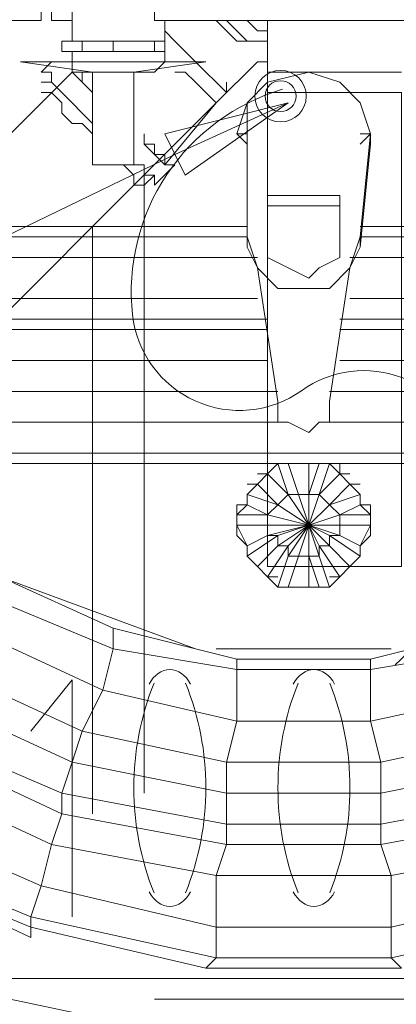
# Model space of a CAD drawing. Header units: millimetres. Extents: x 413 to 305578, y 115 to 38116.
# Tile 82 of 194: x 58463 to 58608, y 15072 to 15452. Entities that reach past the tile are written whole.
import ezdxf

# ---------------------------------------------------------------- set-up
doc = ezdxf.new("R2010")
doc.units = ezdxf.units.MM
for name, color, linetype in [('PDF _0', 1, 'Continuous'), ('PDF _PD-Socket Text', 1, 'Continuous'), ('PDF$_59-60$-$Floor$Plan$-$В_Этаж$01_Сводный$M-EQPM', 2, 'Continuous'), ('PDF$_59-60$-$Floor$Plan$-$В_Этаж$01_Сводный$P-PIPE', 3, 'Continuous')]:
    doc.layers.add(name, color=color, linetype=linetype)
for name, color, linetype, true_color in [('PDF _PD-Lighting', 7, 'Continuous', 0xb80000), ('PDF _PD-Lighting Text', 7, 'Continuous', 0xb80000), ('PDF$_59-60$-$Floor$Plan$-$В_Этаж$01_Сводный$A-DETL-MBND', 7, 'Continuous', 0xdd3700), ('PDF$_V$line_ifc_RVT-1-В_Этаж$01_Сводный$M-EQPM', 7, 'Continuous', 0xbababa)]:
    doc.layers.add(name, color=color, linetype=linetype, true_color=true_color)

msp = doc.modelspace()

# ---------------------------------------------------------------- linework, layer by layer
at = {"layer": 'PDF _0', "lineweight": 0}
msp.add_lwpolyline([(58924.3, 15416.04), (58852.7, 15081.93), (58753.27, 15081.93), (57969.71, 15081.93)], dxfattribs=at)
at = {"layer": 'PDF _0', "color": 12, "lineweight": 0, "true_color": 0xb80000}
msp.add_lwpolyline([(58522.58, 15400.13), (58275.97, 15280.81), (58176.54, 15280.81), (57452.64, 15280.81)], dxfattribs=at)
at = {"layer": 'PDF _PD-Lighting', "lineweight": 0}
msp.add_lwpolyline([(58564.18, 15425.27, 0.175592), (58519.43, 15392.34, 0.175986), (58506.17, 15338.27, 0.571061), (58571.47, 15308.91, -0.540629), (58636.11, 15283.8, -0.133546), (58632.55, 15241.08, -0.131693), (58607.63, 15203.04)], format="xyb", dxfattribs=at)
for radius in [9.94, 5.97]:
    msp.add_circle((58563.37, 15422.63), radius, dxfattribs=at)
at = {"layer": 'PDF _PD-Lighting Text', "lineweight": 0}
msp.add_lwpolyline([(58518.6, 15408.08), (58566.33, 15420.02), (58526.55, 15392.17)], close=True, dxfattribs=at)
msp.add_lwpolyline([(58566.33, 15420.02), (58522.58, 15400.13)], dxfattribs=at)
at = {"layer": 'PDF _PD-Socket Text', "lineweight": 0}
msp.add_lwpolyline([(58482.8, 15105.8), (58482.8, 15197.28), (58466.89, 15177.39)], dxfattribs=at)
for centre, start, end in [((58615.35, 15155.52), 158.1093, 201.8907), ((58425.83, 15155.52), 338.1093, 21.8907), ((58671.03, 15155.52), 158.1093, 201.8907), ((58481.51, 15155.52), 338.1093, 21.8907)]:
    msp.add_arc(centre, 108.68, start, end, dxfattribs=at)
for points in [[(58520.59, 15201.26), (58517.44, 15201.26), (58514.47, 15199.16), (58512.6, 15195.62)], [(58528.58, 15195.62), (58526.71, 15199.16), (58523.74, 15201.26), (58520.59, 15201.26)], [(58576.27, 15201.26), (58573.12, 15201.26), (58570.15, 15199.16), (58568.28, 15195.62)], [(58584.26, 15195.62), (58582.39, 15199.16), (58579.42, 15201.26), (58576.27, 15201.26)], [(58512.6, 15115.41), (58514.47, 15111.87), (58517.44, 15109.78), (58520.59, 15109.78)], [(58520.59, 15109.78), (58523.74, 15109.78), (58526.71, 15111.87), (58528.58, 15115.41)], [(58568.28, 15115.41), (58570.15, 15111.87), (58573.12, 15109.78), (58576.27, 15109.78)], [(58576.27, 15109.78), (58579.42, 15109.78), (58582.39, 15111.87), (58584.26, 15115.41)]]:
    msp.add_open_spline(points, degree=3, dxfattribs=at)
at = {"layer": 'PDF$_59-60$-$Floor$Plan$-$В_Этаж$01_Сводный$A-DETL-MBND', "color": 150, "lineweight": 0, "true_color": 0x007fff}
msp.add_lwpolyline([(58693.61, 15451.84), (58693.61, 15073.98), (58514.62, 15073.98)], dxfattribs=at)
at = {"layer": 'PDF$_59-60$-$Floor$Plan$-$В_Этаж$01_Сводный$A-DETL-MBND', "lineweight": 0}
for points in [[(58419.16, 15300.69), (58542.46, 15423.99), (58538.49, 15427.97), (58534.51, 15431.95), (58530.53, 15435.93), (58526.55, 15439.9), (58522.58, 15443.88), (58518.6, 15447.86)], [(58482.8, 15431.95), (58192.45, 15141.6)]]:
    msp.add_lwpolyline(points, dxfattribs=at)
at = {"layer": 'PDF$_59-60$-$Floor$Plan$-$В_Этаж$01_Сводный$A-DETL-MBND', "color": 220, "lineweight": 0, "true_color": 0xff00bf}
for points in [[(58510.64, 15153.53), (58510.64, 15392.17)], [(58490.76, 15372.29), (58490.76, 15145.57)]]:
    msp.add_lwpolyline(points, dxfattribs=at)
at = {"layer": 'PDF$_59-60$-$Floor$Plan$-$В_Этаж$01_Сводный$M-EQPM', "lineweight": 0}
for points in [[(58486.78, 15463.77), (58486.78, 15455.81), (58482.8, 15455.81), (58482.8, 15443.88)], [(58518.6, 15443.88), (58518.6, 15451.84)], [(58498.71, 15443.88), (58498.71, 15439.9), (58486.78, 15439.9), (58478.82, 15439.9), (58478.82, 15443.88), (58486.78, 15443.88), (58498.71, 15443.88), (58514.62, 15443.88), (58518.6, 15443.88), (58518.6, 15439.9), (58514.62, 15439.9), (58498.71, 15439.9)], [(58486.78, 15439.9), (58486.78, 15443.88)], [(58514.62, 15443.88), (58514.62, 15439.9)], [(58482.8, 15439.9), (58482.8, 15435.93), (58482.8, 15431.95), (58514.62, 15431.95), (58518.6, 15435.93), (58518.6, 15439.9)], [(58482.8, 15435.93), (58518.6, 15435.93)]]:
    msp.add_lwpolyline(points, dxfattribs=at)
msp.add_lwpolyline([(58626.81, 15454.46, -0.002611), (58629.97, 15455.81), (58629.97, 15451.84), (58514.62, 15451.84), (58514.62, 15455.81), (58514.62, 15463.77)], format="xyb", dxfattribs=at)
at = {"layer": 'PDF$_59-60$-$Floor$Plan$-$В_Этаж$01_Сводный$P-PIPE', "color": 220, "lineweight": 0, "true_color": 0xff00bf}
for points in [[(58443.03, 15451.84), (58470.87, 15451.84), (58470.87, 15463.77), (58470.87, 15479.68), (58443.03, 15479.68)], [(58498.71, 15479.68), (58490.76, 15479.68), (58474.85, 15479.68), (58474.85, 15463.77), (58474.85, 15451.84), (58482.8, 15451.84), (58482.8, 15443.88)], [(58518.6, 15443.88), (58518.6, 15451.84)], [(58518.6, 15451.84), (58518.6, 15451.84)], [(58482.8, 15439.9), (58482.8, 15435.93), (58462.91, 15435.93), (58490.76, 15431.95), (58490.76, 15396.15), (58506.67, 15396.15), (58506.67, 15431.95), (58534.51, 15435.93), (58518.6, 15435.93), (58518.6, 15439.9)], [(58506.67, 15431.95), (58490.76, 15431.95)]]:
    msp.add_lwpolyline(points, dxfattribs=at)
at = {"layer": 'PDF$_59-60$-$Floor$Plan$-$В_Этаж$01_Сводный$P-PIPE', "color": 22, "lineweight": 0, "true_color": 0xdd3700}
for points in [[(58550.42, 15443.88), (58546.44, 15443.88), (58542.46, 15447.86), (58538.49, 15451.84), (58534.51, 15451.84), (58538.49, 15451.84), (58542.46, 15447.86), (58546.44, 15443.88)], [(58558.37, 15443.88), (58554.4, 15443.88), (58550.42, 15443.88), (58546.44, 15447.86), (58542.46, 15451.84), (58538.49, 15451.84), (58542.46, 15451.84), (58546.44, 15447.86), (58550.42, 15443.88), (58554.4, 15443.88)], [(58558.37, 15447.86), (58554.4, 15447.86), (58550.42, 15451.84), (58546.44, 15451.84), (58550.42, 15451.84), (58554.4, 15447.86)], [(58558.37, 15451.84), (58554.4, 15451.84), (58550.42, 15451.84), (58554.4, 15451.84)], [(58558.37, 15423.99), (58558.37, 15451.84), (58558.37, 15431.95)], [(58578.26, 15423.99), (58566.33, 15423.99), (58562.35, 15423.99), (58558.37, 15423.99), (58558.37, 15241.03), (58610.08, 15241.03), (58610.08, 15423.99), (58606.1, 15423.99), (58602.13, 15423.99), (58590.19, 15423.99), (58586.22, 15423.99)]]:
    msp.add_lwpolyline(points, close=True, dxfattribs=at)
for points in [[(58534.51, 15451.84), (58534.51, 15451.84)], [(58534.51, 15451.84), (58534.51, 15451.84)], [(58518.6, 15439.9), (58518.6, 15435.93)], [(58558.37, 15439.9), (58558.37, 15435.93), (58554.4, 15435.93), (58550.42, 15431.95), (58542.46, 15423.99)], [(58474.85, 15435.93), (58470.87, 15431.95)], [(58478.82, 15435.93), (58478.82, 15435.93)], [(58478.82, 15435.93), (58478.82, 15435.93)], [(58474.85, 15431.95), (58470.87, 15431.95), (58474.85, 15431.95), (58474.85, 15427.97), (58478.82, 15423.99), (58482.8, 15420.02), (58486.78, 15416.04), (58490.76, 15412.06)], [(58486.78, 15427.97), (58482.8, 15431.95), (58486.78, 15431.95), (58486.78, 15427.97), (58490.76, 15423.99)], [(58522.58, 15431.95), (58526.55, 15431.95), (58530.53, 15427.97), (58534.51, 15423.99), (58538.49, 15420.02)], [(58534.51, 15431.95), (58538.49, 15427.97)], [(58534.51, 15431.95), (58534.51, 15431.95)], [(58610.08, 15431.95), (58558.37, 15431.95)], [(58474.85, 15427.97), (58470.87, 15427.97)], [(58510.64, 15408.08), (58510.64, 15404.11), (58514.62, 15400.13), (58518.6, 15396.15), (58522.58, 15396.15), (58518.6, 15396.15), (58538.49, 15420.02), (58542.46, 15423.99), (58542.46, 15427.97)], [(58470.87, 15423.99), (58474.85, 15423.99), (58478.82, 15420.02), (58478.82, 15416.04), (58482.8, 15412.06), (58486.78, 15412.06), (58490.76, 15408.08), (58490.76, 15404.11)], [(58542.46, 15423.99), (58542.46, 15423.99)], [(58558.37, 15423.99), (58562.35, 15423.99)], [(58602.13, 15423.99), (58590.19, 15423.99), (58578.26, 15423.99), (58566.33, 15423.99)], [(58606.1, 15423.99), (58610.08, 15423.99)], [(58538.49, 15420.02), (58538.49, 15420.02)], [(58510.64, 15404.11), (58514.62, 15404.11), (58514.62, 15400.13), (58518.6, 15400.13), (58518.6, 15396.15), (58518.6, 15400.13)], [(58498.71, 15396.15), (58502.69, 15396.15), (58506.67, 15392.17), (58506.67, 15388.2), (58510.64, 15388.2), (58506.67, 15388.2)], [(58506.67, 15396.15), (58510.64, 15396.15), (58510.64, 15392.17), (58514.62, 15392.17), (58514.62, 15388.2), (58522.58, 15396.15)], [(58510.64, 15388.2), (58514.62, 15392.17)]]:
    msp.add_lwpolyline(points, dxfattribs=at)
at = {"layer": 'PDF$_V$line_ifc_RVT-1-В_Этаж$01_Сводный$M-EQPM', "lineweight": 0}
for points in [[(58550.42, 15364.33), (58550.42, 15368.31), (58550.42, 15408.08), (58550.42, 15420.02), (58558.37, 15427.97), (58574.28, 15431.95), (58586.22, 15427.97), (58594.17, 15420.02), (58598.15, 15408.08), (58598.15, 15404.11), (58594.17, 15364.33), (58590.19, 15356.38), (58582.24, 15304.67), (58582.24, 15296.72), (58578.26, 15296.72), (58574.28, 15292.74), (58566.33, 15296.72), (58562.35, 15296.72), (58562.35, 15304.67), (58554.4, 15356.38), (58550.42, 15368.31), (58454.96, 15368.31)], [(58594.17, 15404.11), (58598.15, 15408.08), (58594.17, 15420.02), (58586.22, 15427.97), (58574.28, 15431.95), (58558.37, 15427.97), (58550.42, 15420.02), (58550.42, 15416.04)], [(58574.28, 15431.95), (58574.28, 15431.95)], [(58558.37, 15427.97), (58558.37, 15427.97)], [(58586.22, 15427.97), (58586.22, 15427.97)], [(58550.42, 15404.11), (58546.44, 15408.08), (58550.42, 15420.02)], [(58550.42, 15420.02), (58550.42, 15420.02)], [(58594.17, 15420.02), (58594.17, 15420.02)], [(58550.42, 15416.04), (58550.42, 15416.04)], [(58594.17, 15416.04), (58594.17, 15416.04)], [(58554.4, 15356.38), (58562.35, 15348.42), (58554.4, 15356.38), (58550.42, 15364.33), (58550.42, 15404.11), (58550.42, 15408.08), (58546.44, 15408.08)], [(58594.17, 15364.33), (58594.17, 15368.31), (58598.15, 15408.08), (58594.17, 15408.08)], [(58586.22, 15380.24), (58558.37, 15380.24)], [(58454.96, 15372.29), (58550.42, 15372.29), (58454.96, 15372.29)], [(58801, 15237.05), (58808.95, 15237.05), (58801, 15237.05), (58801, 15280.81), (58808.95, 15280.81), (58801, 15308.65), (58785.09, 15336.49), (58761.22, 15356.38), (58725.43, 15368.31), (58689.63, 15372.29), (58594.17, 15372.29), (58689.63, 15372.29), (58689.63, 15368.31), (58594.17, 15368.31), (58590.19, 15356.38)], [(58554.4, 15360.35), (58454.96, 15360.35), (58454.96, 15368.31), (58431.09, 15364.33), (58431.09, 15368.31)], [(58729.4, 15237.05), (58729.4, 15280.81), (58741.34, 15280.81), (58741.34, 15288.76), (58753.27, 15292.74), (58749.29, 15300.69), (58745.31, 15308.65), (58749.29, 15312.63), (58741.34, 15320.58), (58729.4, 15324.56), (58737.36, 15336.49), (58721.45, 15340.47), (58729.4, 15352.4), (58709.52, 15356.38), (58713.49, 15364.33), (58689.63, 15368.31), (58689.63, 15360.35), (58590.19, 15360.35)], [(58558.37, 15336.49), (58454.96, 15336.49), (58454.96, 15344.45), (58454.96, 15360.35), (58435.07, 15356.38), (58431.09, 15364.33), (58411.21, 15360.35), (58411.21, 15364.33)], [(58558.37, 15332.51), (58454.96, 15332.51), (58454.96, 15336.49), (58454.96, 15344.45), (58439.05, 15344.45), (58435.07, 15356.38), (58415.19, 15352.4), (58411.21, 15360.35), (58391.32, 15352.4), (58391.32, 15356.38)], [(58554.4, 15356.38), (58554.4, 15356.38)], [(58590.19, 15356.38), (58590.19, 15356.38)], [(58562.35, 15348.42), (58562.35, 15348.42)], [(58574.28, 15348.42), (58574.28, 15348.42)], [(58582.24, 15348.42), (58582.24, 15348.42)], [(58562.35, 15308.65), (58454.96, 15308.65), (58454.96, 15320.58), (58454.96, 15332.51), (58443.03, 15328.54), (58439.05, 15332.51), (58427.12, 15332.51), (58423.14, 15340.47), (58407.23, 15336.49), (58399.28, 15344.45), (58383.37, 15336.49), (58371.43, 15324.56), (58363.48, 15312.63), (58355.52, 15296.72), (58355.52, 15280.81), (58343.59, 15280.81), (58339.61, 15280.81)], [(58454.96, 15344.45), (58554.4, 15344.45)], [(58586.22, 15336.49), (58689.63, 15336.49), (58689.63, 15344.45), (58705.54, 15344.45), (58705.54, 15332.51), (58717.47, 15332.51), (58713.49, 15328.54), (58725.43, 15324.56), (58717.47, 15316.6), (58725.43, 15308.65), (58733.38, 15304.67), (58721.45, 15296.72), (58725.43, 15292.74), (58725.43, 15288.76), (58713.49, 15284.78), (58713.49, 15280.81), (58697.58, 15280.81), (58697.58, 15237.05), (58713.49, 15237.05), (58729.4, 15237.05), (58725.43, 15229.1), (58713.49, 15229.1), (58713.49, 15237.05)], [(58689.63, 15344.45), (58590.19, 15344.45)], [(58562.35, 15296.72), (58454.96, 15296.72), (58454.96, 15308.65), (58454.96, 15320.58), (58443.03, 15320.58), (58443.03, 15328.54), (58431.09, 15328.54), (58427.12, 15332.51), (58415.19, 15324.56), (58407.23, 15336.49), (58395.3, 15328.54), (58383.37, 15316.6), (58379.39, 15304.67), (58371.43, 15292.74), (58371.43, 15280.81), (58355.52, 15280.81), (58343.59, 15280.81), (58339.61, 15280.81), (58339.61, 15300.69)], [(58586.22, 15332.51), (58689.63, 15332.51)], [(58558.37, 15320.58), (58454.96, 15320.58)], [(58582.24, 15308.65), (58689.63, 15308.65), (58689.63, 15320.58), (58701.56, 15320.58), (58697.58, 15308.65), (58693.61, 15296.72), (58697.58, 15296.72), (58701.56, 15296.72), (58693.61, 15284.78), (58689.63, 15280.81), (58693.61, 15284.78), (58697.58, 15296.72), (58705.54, 15308.65), (58697.58, 15308.65), (58689.63, 15308.65), (58689.63, 15296.72), (58582.24, 15296.72)], [(58689.63, 15320.58), (58586.22, 15320.58)], [(58399.28, 15133.64), (58466.89, 15105.8), (58470.87, 15117.73), (58407.23, 15145.57), (58399.28, 15133.64), (58383.37, 15149.55), (58379.39, 15145.57), (58383.37, 15149.55), (58367.46, 15165.46), (58359.5, 15161.48), (58367.46, 15165.46), (58351.55, 15189.32), (58347.57, 15185.35), (58351.55, 15189.32), (58347.57, 15213.19), (58339.61, 15209.21), (58347.57, 15213.19), (58343.59, 15237.05), (58339.61, 15237.05), (58343.59, 15237.05), (58343.59, 15280.81), (58343.59, 15296.72), (58339.61, 15300.69), (58347.57, 15316.6)], [(58454.96, 15284.78), (58689.63, 15284.78)], [(58431.09, 15237.05), (58447, 15237.05), (58431.09, 15237.05), (58431.09, 15229.1), (58447, 15233.08), (58447, 15237.05), (58447, 15280.81), (58454.96, 15280.81), (58454.96, 15237.05), (58447, 15233.08), (58454.96, 15237.05), (58447, 15233.08), (58454.96, 15237.05), (58447, 15233.08), (58450.98, 15233.08), (58454.96, 15237.05), (58530.53, 15209.21)], [(58570.31, 15280.81), (58566.33, 15280.81), (58454.96, 15280.81)], [(58454.96, 15280.81), (58566.33, 15280.81), (58562.35, 15280.81), (58566.33, 15280.81)], [(58689.63, 15280.81), (58578.26, 15280.81), (58574.28, 15280.81), (58566.33, 15280.81), (58570.31, 15268.87), (58566.33, 15268.87), (58574.28, 15256.94), (58578.26, 15268.87), (58574.28, 15268.87), (58578.26, 15280.81), (58574.28, 15280.81), (58574.28, 15268.87), (58574.28, 15256.94), (58562.35, 15264.9), (58554.4, 15272.85), (58550.42, 15268.87), (58550.42, 15264.9), (58546.44, 15264.9), (58546.44, 15260.92), (58546.44, 15256.94), (58546.44, 15252.96), (58550.42, 15248.99), (58550.42, 15245.01), (58554.4, 15241.03), (58558.37, 15237.05), (58562.35, 15237.05)], [(58562.35, 15280.81), (58558.37, 15276.83), (58558.37, 15280.81), (58562.35, 15280.81), (58566.33, 15268.87), (58574.28, 15256.94), (58578.26, 15268.87), (58582.24, 15280.81)], [(58590.19, 15241.03), (58582.24, 15248.99), (58578.26, 15248.99), (58574.28, 15256.94), (58570.31, 15245.01), (58566.33, 15233.08), (58574.28, 15233.08), (58574.28, 15245.01), (58578.26, 15233.08), (58582.24, 15233.08), (58586.22, 15237.05), (58590.19, 15241.03), (58594.17, 15245.01), (58594.17, 15248.99), (58598.15, 15256.94), (58598.15, 15260.92), (58594.17, 15264.9), (58594.17, 15268.87), (58590.19, 15272.85), (58586.22, 15276.83), (58582.24, 15280.81), (58578.26, 15280.81), (58689.63, 15280.81)], [(58566.33, 15280.81), (58566.33, 15280.81)], [(58570.31, 15280.81), (58570.31, 15280.81)], [(58574.28, 15280.81), (58574.28, 15280.81)], [(58578.26, 15280.81), (58578.26, 15280.81)], [(58578.26, 15280.81), (58582.24, 15280.81), (58586.22, 15280.81), (58586.22, 15276.83), (58590.19, 15276.83)], [(58550.42, 15272.85), (58554.4, 15272.85), (58558.37, 15276.83), (58554.4, 15276.83)], [(58554.4, 15276.83), (58554.4, 15276.83)], [(58558.37, 15276.83), (58566.33, 15268.87), (58562.35, 15264.9), (58558.37, 15260.92), (58574.28, 15256.94), (58586.22, 15260.92), (58582.24, 15264.9), (58594.17, 15268.87), (58594.17, 15264.9), (58598.15, 15264.9), (58598.15, 15260.92), (58598.15, 15256.94)], [(58586.22, 15276.83), (58578.26, 15268.87), (58582.24, 15264.9), (58574.28, 15256.94), (58586.22, 15252.96), (58586.22, 15256.94), (58598.15, 15256.94), (58598.15, 15252.96), (58594.17, 15248.99), (58594.17, 15245.01), (58590.19, 15241.03), (58586.22, 15237.05), (58582.24, 15237.05)], [(58590.19, 15276.83), (58590.19, 15276.83)], [(58550.42, 15272.85), (58550.42, 15272.85)], [(58594.17, 15264.9), (58586.22, 15260.92), (58574.28, 15256.94), (58558.37, 15260.92), (58550.42, 15264.9), (58550.42, 15268.87), (58562.35, 15264.9), (58574.28, 15256.94), (58582.24, 15264.9), (58590.19, 15272.85), (58594.17, 15272.85)], [(58594.17, 15272.85), (58594.17, 15272.85)], [(58550.42, 15268.87), (58550.42, 15268.87)], [(58566.33, 15268.87), (58566.33, 15268.87)], [(58574.28, 15268.87), (58574.28, 15268.87)], [(58578.26, 15268.87), (58578.26, 15268.87)], [(58594.17, 15268.87), (58594.17, 15268.87)], [(58550.42, 15264.9), (58546.44, 15260.92), (58558.37, 15260.92), (58558.37, 15256.94), (58546.44, 15256.94), (58546.44, 15260.92)], [(58562.35, 15264.9), (58562.35, 15264.9)], [(58582.24, 15264.9), (58582.24, 15264.9)], [(58558.37, 15260.92), (58558.37, 15260.92)], [(58594.17, 15245.01), (58582.24, 15252.96), (58582.24, 15248.99), (58574.28, 15256.94), (58562.35, 15248.99), (58562.35, 15252.96), (58574.28, 15256.94), (58586.22, 15256.94), (58586.22, 15260.92), (58598.15, 15260.92)], [(58586.22, 15260.92), (58586.22, 15260.92)], [(58546.44, 15256.94), (58546.44, 15256.94)], [(58546.44, 15256.94), (58550.42, 15248.99), (58558.37, 15252.96), (58562.35, 15252.96), (58550.42, 15245.01), (58550.42, 15248.99)], [(58586.22, 15237.05), (58578.26, 15248.99), (58578.26, 15245.01), (58574.28, 15256.94), (58566.33, 15245.01), (58566.33, 15248.99), (58574.28, 15256.94), (58582.24, 15252.96), (58586.22, 15252.96), (58594.17, 15248.99)], [(58598.15, 15256.94), (58598.15, 15256.94)], [(58550.42, 15248.99), (58550.42, 15248.99)], [(58550.42, 15245.01), (58554.4, 15241.03), (58562.35, 15248.99), (58566.33, 15248.99), (58558.37, 15237.05), (58554.4, 15241.03)], [(58594.17, 15248.99), (58594.17, 15248.99)], [(58550.42, 15245.01), (58550.42, 15245.01)], [(58574.28, 15245.01), (58574.28, 15245.01)], [(58594.17, 15245.01), (58594.17, 15245.01)], [(58554.4, 15241.03), (58554.4, 15241.03)], [(58590.19, 15241.03), (58590.19, 15241.03)], [(58454.96, 15237.05), (58498.71, 15217.17)], [(58566.33, 15233.08), (58562.35, 15233.08), (58558.37, 15237.05)], [(58558.37, 15237.05), (58558.37, 15237.05)], [(58586.22, 15237.05), (58586.22, 15237.05)], [(58566.33, 15233.08), (58566.33, 15233.08)], [(58574.28, 15233.08), (58574.28, 15233.08)], [(58574.28, 15233.08), (58578.26, 15233.08)], [(58578.26, 15233.08), (58578.26, 15233.08)], [(58450.98, 15229.1), (58498.71, 15209.21), (58494.73, 15193.3), (58498.71, 15209.21), (58546.44, 15201.26), (58546.44, 15181.37), (58546.44, 15201.26), (58598.15, 15201.26), (58598.15, 15181.37), (58602.13, 15165.46), (58542.46, 15165.46), (58542.46, 15153.53), (58542.46, 15141.6), (58478.82, 15153.53), (58423.14, 15177.39)], [(58450.98, 15229.1), (58498.71, 15209.21)], [(58431.09, 15189.32), (58482.8, 15165.46), (58542.46, 15153.53), (58602.13, 15153.53), (58602.13, 15165.46), (58598.15, 15181.37), (58653.83, 15193.3), (58645.88, 15209.21), (58598.15, 15201.26), (58598.15, 15181.37), (58546.44, 15181.37), (58494.73, 15193.3), (58443.03, 15217.17)], [(58443.03, 15217.17), (58494.73, 15193.3), (58546.44, 15181.37), (58542.46, 15165.46), (58486.78, 15177.39), (58494.73, 15193.3), (58486.78, 15177.39), (58482.8, 15165.46), (58431.09, 15189.32)], [(58498.71, 15217.17), (58498.71, 15209.21)], [(58498.71, 15217.17), (58498.71, 15209.21)], [(58498.71, 15217.17), (58546.44, 15205.23)], [(58598.15, 15205.23), (58645.88, 15217.17)], [(58498.71, 15209.21), (58546.44, 15201.26)], [(58606.1, 15209.21), (58538.49, 15209.21)], [(58598.15, 15201.26), (58645.88, 15209.21)], [(58546.44, 15205.23), (58546.44, 15201.26)], [(58546.44, 15205.23), (58546.44, 15201.26)], [(58546.44, 15205.23), (58598.15, 15205.23)], [(58598.15, 15205.23), (58598.15, 15201.26)], [(58598.15, 15205.23), (58598.15, 15201.26)], [(58419.16, 15173.41), (58478.82, 15145.57), (58478.82, 15153.53), (58482.8, 15165.46), (58542.46, 15153.53), (58542.46, 15165.46), (58486.78, 15177.39), (58435.07, 15201.26)], [(58435.07, 15201.26), (58486.78, 15177.39), (58482.8, 15165.46), (58478.82, 15153.53), (58423.14, 15177.39)], [(58546.44, 15201.26), (58598.15, 15201.26)], [(58745.31, 15133.64), (58761.22, 15149.55), (58781.11, 15165.46), (58769.18, 15173.41), (58757.25, 15185.35), (58745.31, 15169.44), (58729.4, 15161.48), (58669.74, 15133.64), (58606.1, 15121.71), (58538.49, 15121.71), (58474.85, 15133.64), (58415.19, 15161.48)], [(58602.13, 15165.46), (58657.81, 15177.39)], [(58454.96, 15062.05), (58379.39, 15093.87), (58355.52, 15113.75), (58331.66, 15141.6), (58315.75, 15169.44), (58311.77, 15169.44), (58327.68, 15137.62), (58351.55, 15113.75), (58379.39, 15093.87), (58383.37, 15097.84), (58355.52, 15117.73), (58355.52, 15113.75), (58355.52, 15117.73), (58335.64, 15141.6), (58331.66, 15141.6), (58315.75, 15169.44), (58319.73, 15173.41), (58335.64, 15141.6), (58355.52, 15117.73), (58383.37, 15101.82), (58454.96, 15070), (58458.94, 15073.98), (58534.51, 15058.07)], [(58419.16, 15173.41), (58478.82, 15145.57), (58474.85, 15133.64), (58470.87, 15117.73), (58538.49, 15101.82), (58538.49, 15121.71), (58542.46, 15133.64), (58602.13, 15133.64), (58606.1, 15121.71), (58606.1, 15101.82), (58673.72, 15117.73)], [(58602.13, 15165.46), (58602.13, 15153.53)], [(58602.13, 15153.53), (58661.79, 15165.46)], [(58602.13, 15153.53), (58661.79, 15165.46)], [(58415.19, 15161.48), (58474.85, 15133.64)], [(58478.82, 15153.53), (58478.82, 15145.57)], [(58478.82, 15153.53), (58542.46, 15141.6)], [(58542.46, 15153.53), (58542.46, 15141.6)], [(58542.46, 15153.53), (58602.13, 15153.53)], [(58602.13, 15153.53), (58602.13, 15141.6)], [(58602.13, 15153.53), (58602.13, 15141.6)], [(58602.13, 15141.6), (58665.76, 15153.53)], [(58602.13, 15141.6), (58665.76, 15153.53)], [(58407.23, 15145.57), (58470.87, 15117.73)], [(58478.82, 15145.57), (58474.85, 15133.64)], [(58478.82, 15145.57), (58542.46, 15133.64)], [(58478.82, 15145.57), (58542.46, 15133.64)], [(58602.13, 15133.64), (58665.76, 15145.57)], [(58602.13, 15133.64), (58665.76, 15145.57)], [(58542.46, 15141.6), (58542.46, 15133.64)], [(58542.46, 15141.6), (58602.13, 15141.6)], [(58542.46, 15141.6), (58542.46, 15133.64)], [(58542.46, 15141.6), (58602.13, 15141.6)], [(58602.13, 15141.6), (58602.13, 15133.64)], [(58602.13, 15141.6), (58602.13, 15133.64)], [(58677.7, 15105.8), (58606.1, 15089.89), (58610.08, 15085.91), (58606.1, 15089.89), (58538.49, 15089.89), (58534.51, 15085.91), (58538.49, 15089.89), (58466.89, 15105.8), (58466.89, 15101.82), (58466.89, 15105.8), (58399.28, 15133.64)], [(58474.85, 15133.64), (58470.87, 15117.73)], [(58474.85, 15133.64), (58538.49, 15121.71)], [(58542.46, 15133.64), (58538.49, 15121.71)], [(58542.46, 15133.64), (58602.13, 15133.64)], [(58602.13, 15133.64), (58606.1, 15121.71)], [(58606.1, 15121.71), (58669.74, 15133.64)], [(58399.28, 15129.66), (58466.89, 15097.84), (58466.89, 15101.82), (58399.28, 15129.66), (58466.89, 15101.82), (58466.89, 15097.84), (58399.28, 15129.66)], [(58538.49, 15121.71), (58606.1, 15121.71)], [(58538.49, 15121.71), (58538.49, 15101.82)], [(58606.1, 15121.71), (58606.1, 15101.82)], [(58470.87, 15117.73), (58466.89, 15105.8)], [(58470.87, 15117.73), (58538.49, 15101.82)], [(58606.1, 15101.82), (58673.72, 15117.73)], [(58466.89, 15105.8), (58538.49, 15089.89)], [(58606.1, 15089.89), (58677.7, 15105.8)], [(58538.49, 15101.82), (58538.49, 15089.89)], [(58538.49, 15101.82), (58606.1, 15101.82)], [(58538.49, 15101.82), (58538.49, 15089.89)], [(58538.49, 15101.82), (58606.1, 15101.82)], [(58606.1, 15101.82), (58606.1, 15089.89)], [(58606.1, 15101.82), (58606.1, 15089.89)], [(58538.49, 15089.89), (58606.1, 15089.89)], [(58458.94, 15073.98), (58534.51, 15058.07)], [(58458.94, 15073.98), (58534.51, 15058.07)], [(58458.94, 15073.98), (58534.51, 15058.07)]]:
    msp.add_lwpolyline(points, dxfattribs=at)
for points in [[(58586.22, 15384.22), (58586.22, 15368.31), (58586.22, 15360.35), (58578.26, 15356.38), (58574.28, 15352.4), (58566.33, 15356.38), (58558.37, 15360.35), (58558.37, 15368.31), (58558.37, 15384.22)], [(58590.19, 15356.38), (58582.24, 15348.42), (58574.28, 15348.42), (58562.35, 15348.42), (58574.28, 15348.42), (58582.24, 15348.42)], [(58574.28, 15256.94), (58574.28, 15268.87), (58570.31, 15268.87)], [(58574.28, 15256.94), (58558.37, 15252.96), (58558.37, 15256.94)], [(58574.28, 15233.08), (58570.31, 15233.08), (58566.33, 15233.08), (58562.35, 15233.08), (58566.33, 15245.01), (58570.31, 15245.01), (58574.28, 15245.01), (58574.28, 15256.94), (58574.28, 15245.01), (58578.26, 15245.01), (58582.24, 15233.08), (58578.26, 15233.08)], [(58657.81, 15177.39), (58653.83, 15193.3), (58598.15, 15181.37), (58546.44, 15181.37), (58542.46, 15165.46), (58602.13, 15165.46)], [(58534.51, 15085.91), (58466.89, 15101.82)], [(58610.08, 15085.91), (58534.51, 15085.91)], [(58534.51, 15058.07), (58458.94, 15073.98)]]:
    msp.add_lwpolyline(points, close=True, dxfattribs=at)

doc.saveas('drawing.dxf')
